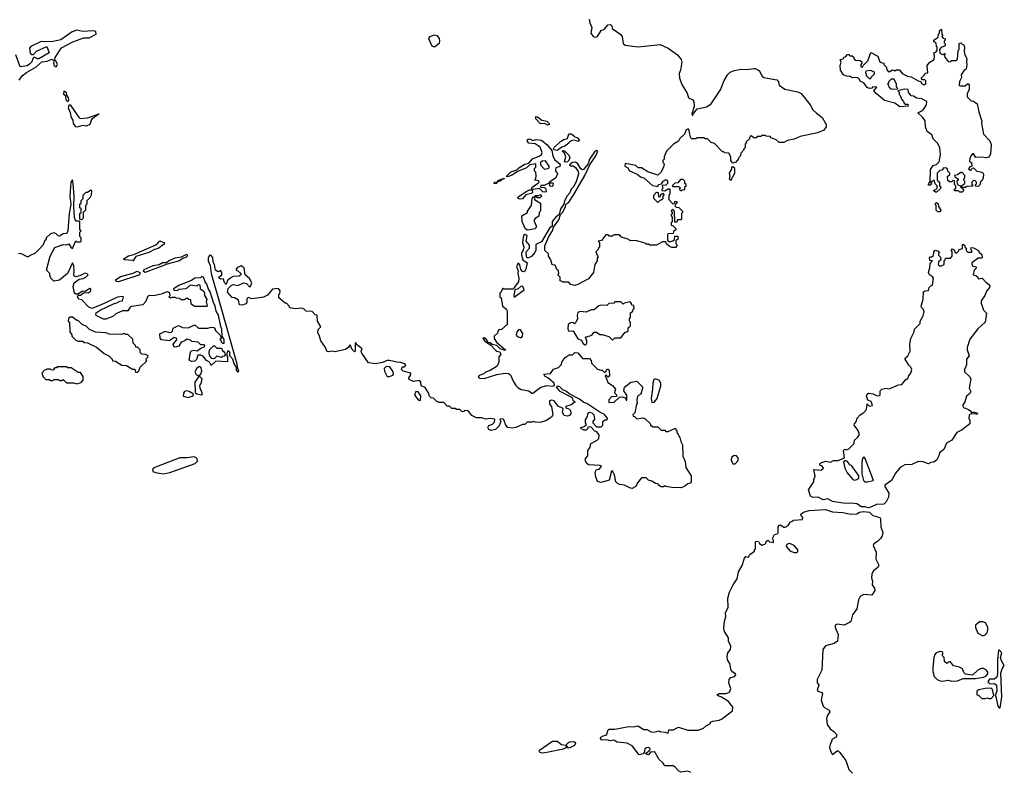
# Model space of a CAD drawing. Extents: x 2240384 to 2404287, y 351326 to 526670.
# Tile 42 of 256: x 2298680 to 2307190, y 359761 to 366262. Entities that reach past the tile are written whole.
import ezdxf

# ---------------------------------------------------------------- set-up
doc = ezdxf.new("R2010")
doc.units = 0

msp = doc.modelspace()

# ---------------------------------------------------------------- linework, layer by layer
at = {"layer": '0CON20XD'}
for points in [[(2303602.5, 366265), (2303607.5, 366235), (2303625.7, 366195), (2303616.7, 366145), (2303636.4, 366116.4), (2303655, 366110), (2303673, 366117), (2303705, 366167.5), (2303735, 366180), (2303763, 366217), (2303785, 366220), (2303797, 366207), (2303800, 366185), (2303875, 366132.5), (2303886.7, 366115), (2303896, 366055), (2303912.1, 366042.1), (2304025, 366028), (2304215, 366046.7), (2304286.1, 366016.1), (2304365, 365957.5), (2304396.1, 365916.1), (2304403.9, 365893.9), (2304392.2, 365825), (2304380.9, 365795), (2304383.8, 365755), (2304405.9, 365695), (2304447.8, 365625), (2304460.7, 365585), (2304497.2, 365567.2), (2304505.4, 365555), (2304508.6, 365515), (2304488.8, 365445), (2304495, 365433.8), (2304506.9, 365453.1), (2304535, 365490), (2304615, 365506.7), (2304657.5, 365535), (2304735.7, 365654.3), (2304770, 365735), (2304798.8, 365785), (2304821.2, 365808.8), (2304855, 365822), (2304915, 365832.5), (2304965, 365829.4), (2305025, 365840.6), (2305038, 365838), (2305075, 365820), (2305095.7, 365775.7), (2305111.6, 365761.6), (2305225, 365741.4), (2305238.8, 365725), (2305243.3, 365695), (2305291.7, 365661.7), (2305405, 365638), (2305435, 365623.3), (2305512.5, 365525), (2305535, 365482.5), (2305562.5, 365455), (2305616.4, 365416.4), (2305650, 365355), (2305650, 365335), (2305630, 365305), (2305576.4, 365283.6), (2305425, 365252.5), (2305375, 365227.5), (2305315, 365217.5), (2305285, 365200), (2305245, 365200), (2305218.3, 365221.7), (2305175, 365240), (2305165, 365250), (2305133, 365253), (2305125, 365260), (2305095, 365260), (2305085, 365250), (2305055, 365250), (2305045, 365240), (2305025, 365240), (2305001.7, 365258.3), (2304991.7, 365248.3), (2304988.3, 365231.7), (2304960, 365205), (2304960, 365195), (2304950, 365185), (2304950, 365155), (2304940, 365145), (2304940, 365135), (2304911.7, 365108.3), (2304910, 365085), (2304895, 365070), (2304892.5, 365057.5), (2304870, 365030), (2304845, 365020), (2304826.7, 365045), (2304826.2, 365076.2), (2304808.3, 365108.3), (2304775, 365110), (2304765, 365120), (2304755, 365120), (2304685, 365190), (2304655, 365200), (2304625, 365230), (2304605, 365230), (2304595, 365240), (2304535, 365240), (2304525, 365230), (2304485, 365230), (2304473.8, 365253.8), (2304466.2, 365306.2), (2304457.5, 365317.5), (2304441.7, 365308.3), (2304427.2, 365272.8), (2304386.7, 365233.3), (2304375, 365210), (2304330, 365185), (2304270, 365125), (2304250, 365075), (2304250, 365055), (2304240, 365045), (2304240, 365025), (2304250, 365015), (2304247.5, 364995), (2304225, 364943.3), (2304195, 364917.5), (2304110, 364945), (2304055, 364980), (2304025, 364980), (2304005, 365000), (2303913, 365017), (2303910, 364995), (2303935, 364980), (2303950, 364955), (2304016.7, 364926.7), (2304045, 364902.5), (2304075, 364892.5), (2304148.3, 364828.3), (2304195, 364820), (2304200, 364835), (2304228.3, 364841.7), (2304242.5, 364865), (2304268.3, 364878.3), (2304280, 364865), (2304280, 364845), (2304265, 364830), (2304231.7, 364828.3), (2304240, 364805), (2304231.7, 364798.3), (2304230, 364785), (2304255, 364780), (2304285, 364800), (2304298.3, 364798.3), (2304300, 364755), (2304290, 364745), (2304290, 364705), (2304325, 364670), (2304338.3, 364671.7), (2304341.7, 364688.3), (2304358.3, 364688.3), (2304360, 364675), (2304351.7, 364668.3)], [(2298675, 365737.5), (2298700, 365775), (2298738, 365805), (2298818.1, 365851.9), (2298872.6, 365897.4), (2298917.6, 365902.4), (2298955, 365918.9), (2298965.7, 365915.7), (2298977.5, 365907.5), (2298972.9, 365885), (2298976.6, 365866.6), (2298996.2, 365853.8), (2299005.5, 365875), (2298997.8, 365897.8), (2298982.5, 365912.5), (2298986.5, 365935), (2299040.7, 366019.3), (2299138.6, 366071.4), (2299235, 366104.2), (2299280, 366105), (2299340, 366135), (2299338.3, 366158.3), (2299316.1, 366166.1), (2299225, 366160), (2299175, 366171.9), (2299134.6, 366155.4), (2299035, 366086.7), (2298955, 366070), (2298865, 366074.2), (2298795, 366038.8)], [(2302265, 366022.5), (2302245, 366033.3), (2302216, 366095), (2302226.2, 366115), (2302265, 366130), (2302286, 366125), (2302305, 366097.5), (2302308.1, 366078.1), (2302304.2, 366055), (2302265, 366022.5)], [(2306825, 364770), (2306805, 364770), (2306795, 364780), (2306765, 364780), (2306760, 364785), (2306760, 364795), (2306770, 364805), (2306770, 364825), (2306760, 364835), (2306758.3, 364868.3), (2306745, 364870), (2306735, 364860), (2306715, 364860), (2306701.7, 364871.7), (2306700, 364905), (2306718.3, 364921.7), (2306720, 364935), (2306701.7, 364951.7), (2306698.3, 364968.3), (2306685, 364980), (2306661.7, 364978.3), (2306655, 364960), (2306631.7, 364958.3), (2306610, 364935), (2306610, 364875), (2306630, 364855), (2306630, 364825), (2306640, 364815), (2306638.3, 364801.7), (2306605, 364770), (2306595, 364770), (2306581.7, 364781.7), (2306581.7, 364788.3), (2306598.3, 364791.7), (2306610, 364805), (2306610, 364825), (2306591.7, 364841.7), (2306585, 364870), (2306575, 364870), (2306565, 364860), (2306550, 364860), (2306560, 364845), (2306548.3, 364831.7), (2306535, 364830), (2306535, 364840), (2306545, 364860), (2306550, 364860), (2306552.5, 364965), (2306575, 365000), (2306605, 365010), (2306628.3, 365031.7), (2306637.5, 365095), (2306633.3, 365155), (2306613.6, 365193.6), (2306575, 365230), (2306562.5, 365265), (2306523.3, 365295), (2306508.8, 365335), (2306506.7, 365386.7), (2306486.7, 365416.7), (2306442.5, 365455), (2306482.5, 365477.5), (2306496.4, 365493.6), (2306517.5, 365525), (2306520, 365555), (2306477, 365577), (2306435, 365583.3), (2306405, 365600), (2306385, 365602.5), (2306362.5, 365635), (2306358.3, 365658.3), (2306328.3, 365661.7), (2306270, 365645), (2306280, 365635), (2306280, 365615), (2306290, 365605), (2306300, 365575), (2306320, 365555), (2306325, 365540), (2306335, 365530), (2306355, 365530), (2306360, 365515), (2306287, 365507), (2306245, 365540), (2306155, 365562), (2306082, 365622), (2306062.5, 365647.5), (2306088.3, 365678.3), (2306055, 365680), (2306045, 365670), (2306025, 365667.5), (2306005, 365674), (2305976, 365716), (2305947, 365727), (2305933.6, 365753.6), (2305915, 365762.5), (2305875, 365757.5), (2305858.8, 365768.8), (2305825, 365772.5), (2305800, 365785), (2305773.3, 365825), (2305770, 365865), (2305780, 365895), (2305771.7, 365918.3), (2305798.3, 365921.7), (2305801.7, 365938.3), (2305818.3, 365941.7), (2305835, 365960), (2305845, 365960), (2305855, 365950), (2305875, 365950), (2305888.3, 365938.3), (2305890, 365925), (2305901.7, 365911.7), (2305945, 365910), (2305958.3, 365898.3), (2305960, 365885), (2305950, 365875), (2305950, 365855), (2305965, 365850), (2305971.7, 365868.3), (2306010, 365905), (2306035, 365977.5), (2306097.5, 365945), (2306111.7, 365901.7), (2306125, 365890), (2306150, 365885), (2306150, 365875), (2306167.5, 365855), (2306177.5, 365825), (2306195, 365810), (2306225, 365826.7), (2306245, 365820), (2306255, 365826.7), (2306285, 365826.7), (2306306.2, 365796.2), (2306352, 365772), (2306385, 365766.7), (2306445, 365732.5), (2306468.3, 365728.3), (2306475, 365710), (2306495, 365697.5), (2306505, 365700), (2306510.7, 365709.3), (2306512.5, 365732.5), (2306501.7, 365741.7), (2306482.5, 365742.5), (2306472.5, 365755), (2306500, 365785), (2306505, 365800), (2306528.3, 365801.7), (2306522.5, 365865), (2306547.5, 365895), (2306583.3, 365916.7), (2306587.5, 365945), (2306580, 365975), (2306598.3, 365981.7), (2306610, 365995), (2306610, 366025), (2306603, 366033), (2306600, 366055), (2306581.7, 366071.7), (2306580, 366085), (2306618.3, 366111.7), (2306620, 366135), (2306630, 366145), (2306630, 366165), (2306648.3, 366178.3), (2306650, 366135), (2306660, 366125), (2306650, 366115), (2306661.7, 366101.7), (2306680, 366095), (2306680, 366085), (2306670, 366075), (2306670, 366065), (2306680, 366055), (2306680, 366035), (2306645, 366020), (2306630, 366005), (2306631.7, 365971.7), (2306655, 365960), (2306678.3, 365968.3), (2306670, 365945), (2306705, 365900), (2306721.7, 365898.3), (2306735, 365910), (2306775, 365910), (2306785, 365920), (2306790, 365995), (2306800, 366005), (2306800, 366055), (2306815, 366060), (2306825, 366050), (2306838.3, 366048.3), (2306846.7, 366025), (2306842.5, 365985), (2306848.3, 365958.3), (2306867.5, 365925), (2306862.5, 365895), (2306867.5, 365875), (2306860, 365835), (2306843.6, 365826.4), (2306817.5, 365785), (2306819.3, 365760.7), (2306803, 365727), (2306800, 365695), (2306808.3, 365688.3), (2306851.7, 365688.3), (2306875, 365710), (2306885, 365700), (2306887, 365657), (2306868.3, 365621.7), (2306870, 365595), (2306905, 365560), (2306925, 365557.5), (2306956.7, 365535), (2306970, 365465), (2306995.8, 365385), (2306992.5, 365365), (2307011.2, 365271.2), (2307065, 365212.5), (2307077, 365183), (2307071.7, 365098.3), (2307055, 365073.3), (2307035, 365067.5), (2306993.6, 365073.6), (2306945, 365070), (2306925, 365100), (2306915, 365100), (2306903, 365087), (2306891.7, 365061.7), (2306890, 365035), (2306907, 365027), (2306910, 364995), (2306891.7, 364988.3), (2306881.7, 364971.7), (2306895, 364960), (2306905, 364960), (2306911.7, 364978.3), (2306925, 364980), (2306951.7, 364951.7), (2306985, 364946.7), (2307005, 364936.7), (2307010, 364925), (2307007.5, 364895), (2306998.3, 364871.7), (2306980, 364855), (2306980, 364835), (2306965, 364820), (2306941.7, 364821.7), (2306940, 364835), (2306948.3, 364841.7), (2306950, 364855), (2306938.3, 364868.3), (2306925, 364870), (2306910, 364855), (2306910, 364835), (2306918.3, 364821.7), (2306865, 364820), (2306855, 364810), (2306820, 364810), (2306840, 364785), (2306825, 364770)], [(2298795, 366038.8), (2298775, 366030), (2298766.2, 366015), (2298771.7, 365971.7), (2298785, 365959.2), (2298799.4, 365960.6), (2298825, 365988), (2298915, 366030), (2298933.8, 365975), (2298845, 365924), (2298835, 365922), (2298805, 365936.7), (2298794.1, 365925.9), (2298785, 365896.7), (2298765, 365876.2), (2298743.6, 365863.6), (2298685, 365852.5), (2298646.4, 365956.4)], [(2306035, 365750), (2306040, 365765), (2306067, 365793), (2306067, 365807), (2306035, 365822.5), (2305993, 365817), (2305990, 365805), (2306000, 365775), (2306021.7, 365751.7), (2306035, 365750)], [(2306265, 365660), (2306270, 365665), (2306258.3, 365678.3), (2306257.5, 365705), (2306236.7, 365746.7), (2306213, 365747), (2306190, 365725), (2306190, 365715), (2306180, 365705), (2306188.3, 365698.3), (2306191.7, 365681.7), (2306213, 365663), (2306265, 365660)], [(2299095, 365552), (2299082.5, 365565), (2299079.5, 365599.5), (2299062.2, 365615), (2299065, 365647.5), (2299082.5, 365635), (2299085.9, 365605.9), (2299098.3, 365588.3), (2299100.6, 365565), (2299095, 365552)], [(2299175, 365332.5), (2299165, 365336.2), (2299145, 365364), (2299141.5, 365391.5), (2299126.5, 365415), (2299119.6, 365455), (2299102.9, 365495), (2299106.2, 365523.8), (2299115, 365526.2), (2299193.6, 365413.6), (2299205, 365407.5), (2299265, 365413.8), (2299367, 365447), (2299302, 365398), (2299285, 365354.2), (2299255, 365342), (2299225, 365346.7), (2299175, 365332.5)], [(2303245, 365350), (2303215, 365364), (2303185, 365360), (2303175, 365366), (2303141.2, 365405), (2303140, 365425), (2303155, 365422.5), (2303192.9, 365392.9), (2303235, 365383.8), (2303256.2, 365365), (2303255, 365351.2), (2303245, 365350)], [(2303325, 365130), (2303297.5, 365135), (2303293.3, 365145), (2303299.2, 365155), (2303353, 365207), (2303384.4, 365225.6), (2303415, 365233.8), (2303427, 365273), (2303445, 365273.3), (2303463.3, 365263.3), (2303471.7, 365251.7), (2303500, 365240), (2303515, 365220), (2303516.1, 365213.9), (2303505, 365206.7), (2303475, 365218.8), (2303455, 365216.2), (2303432.5, 365205), (2303426.4, 365193.6), (2303391.2, 365168.8), (2303365, 365160), (2303325, 365130)], [(2303005, 364708.8), (2302987.5, 364715), (2302986.7, 364725), (2302996.7, 364735), (2303062.3, 364777.7), (2303085, 364788.8), (2303110, 364790), (2303107.5, 364805), (2303114, 364816), (2303170, 364855), (2303167, 364867), (2303130, 364875), (2303140, 364885), (2303142.5, 364915), (2303141.7, 364941.7), (2303130, 364955), (2303130, 364975), (2303140, 364985), (2303140, 365015), (2303090, 365005), (2303059.7, 364980.3), (2302981.7, 364948.3), (2302935, 364915.6), (2302895, 364901.4), (2302883.8, 364905), (2302925.8, 364945), (2302977.1, 364962.9), (2302995, 364980.6), (2303045, 365010.6), (2303079.7, 365020.3), (2303112.7, 365057.3), (2303176.5, 365083.5), (2303189.4, 365095), (2303194.3, 365114.3), (2303179.7, 365159.7), (2303135, 365186.7), (2303080, 365195), (2303068.3, 365208.3), (2303070, 365225), (2303085, 365230), (2303115, 365217.5), (2303145, 365226), (2303188.7, 365218.7), (2303239.8, 365179.8), (2303280.7, 365130.7), (2303286.7, 365085), (2303301.7, 365051.7), (2303351.7, 365011.7), (2303349.3, 364990.7), (2303315, 364980), (2303310, 364965), (2303310, 364950), (2303323, 364943), (2303328.8, 364928.8), (2303315, 364893.3), (2303260, 364855), (2303260, 364850), (2303285, 364850), (2303290, 364845), (2303285, 364820), (2303261.7, 364821.7), (2303260, 364850), (2303211.7, 364828.3), (2303183.3, 364826.7), (2303181.7, 364811.7), (2303215, 364810), (2303228.3, 364798.3), (2303230, 364775), (2303225, 364770), (2303201.7, 364771.7), (2303171.7, 364801.7), (2303117.5, 364792.5), (2303110, 364790), (2303111.7, 364768.3), (2303103, 364757), (2303053.3, 364746.7), (2303025, 364713.3), (2303005, 364708.8)], [(2304351.7, 364668.3), (2304341.7, 364651.7), (2304355, 364640), (2304378.3, 364638.3), (2304410, 364605), (2304410, 364595), (2304400, 364585), (2304400, 364535), (2304395, 364530), (2304365, 364530), (2304358.3, 364511.7), (2304341.7, 364511.7), (2304340, 364605), (2304325, 364620), (2304311.7, 364608.3), (2304320, 364595), (2304320, 364585), (2304310, 364575), (2304310, 364565), (2304320, 364555), (2304320, 364515), (2304310, 364505), (2304310, 364485), (2304328.3, 364478.3), (2304348.3, 364458.3), (2304350, 364445), (2304331.7, 364428.3), (2304328.3, 364411.7), (2304285, 364410), (2304280, 364405), (2304280, 364355), (2304295, 364340), (2304325, 364350), (2304338.3, 364361.7), (2304341.7, 364388.3), (2304368.3, 364388.3), (2304368.3, 364361.7), (2304350, 364355), (2304350, 364325), (2304358.3, 364318.3), (2304360, 364305), (2304348.3, 364291.7), (2304315, 364292.5), (2304293, 364303), (2304271.7, 364321.7), (2304265, 364340), (2304235, 364340), (2304185, 364310), (2304125, 364310), (2304115, 364320), (2304095, 364320), (2304085, 364330), (2304001.7, 364351.7), (2303955, 364350), (2303945, 364360), (2303881.7, 364381.7), (2303865, 364400), (2303815, 364400), (2303805, 364390), (2303775, 364390), (2303765, 364400), (2303745, 364400), (2303708.3, 364351.7), (2303680, 364345), (2303690, 364335), (2303690, 364295), (2303681.7, 364288.3), (2303680, 364275), (2303660, 364255), (2303680, 364205), (2303671.7, 364198.3), (2303670, 364175), (2303650, 364145), (2303640, 364075), (2303595, 364020), (2303505, 363970), (2303475, 363962.5), (2303441.7, 363971.7), (2303425, 363990), (2303375, 363990), (2303368.3, 363998.3), (2303351.7, 364001.7), (2303350, 364035), (2303330, 364055), (2303340, 364065), (2303338.3, 364088.3), (2303321.7, 364101.7), (2303308.3, 364138.3), (2303281.7, 364141.7), (2303270, 364185), (2303250, 364215), (2303250, 364235), (2303220, 364265), (2303220, 364305), (2303252.5, 364385), (2303285.7, 364434.3), (2303293.8, 364466.2), (2303338.9, 364531.1), (2303353.3, 364576.7), (2303372, 364595), (2303397.9, 364642.1), (2303401.2, 364665), (2303426.3, 364683.7), (2303469.5, 364750.5), (2303565.4, 364914.6), (2303607.5, 365005), (2303660, 365085), (2303676.2, 365125), (2303665, 365130), (2303645, 365112), (2303603.9, 365056.1), (2303592.9, 365015), (2303553.6, 364966.4), (2303545, 364963.3), (2303531.1, 364971.1), (2303504.4, 365015), (2303485, 365030.6), (2303457.5, 365025), (2303432.5, 365005), (2303438.3, 364998.3), (2303465, 364998), (2303485, 364984.3), (2303507.7, 364947.7), (2303508.5, 364925), (2303488.9, 364861.1), (2303469.8, 364820.2), (2303445.6, 364795), (2303434.3, 364765), (2303411.8, 364738.2), (2303389.4, 364695), (2303382.7, 364667.3), (2303353.1, 364626.9), (2303342.3, 364577.7), (2303314, 364555), (2303283.3, 364516.7), (2303282, 364475), (2303260.2, 364459.8), (2303190.3, 364339.7), (2303142.4, 364317.6), (2303139.6, 364265), (2303128.9, 364245), (2303105, 364216.2), (2303075, 364200), (2303062.5, 364205), (2303056.2, 364235), (2303057.5, 364255), (2303086.4, 364286.4), (2303085, 364310), (2303057, 364347), (2303067.5, 364395), (2303045, 364403.3), (2303033.3, 364395), (2303026.7, 364335), (2303037.5, 364295), (2303031.7, 364268.3), (2303017.5, 364245), (2303017.5, 364225), (2303027.5, 364185), (2303065, 364160), (2303055.6, 364105), (2303045, 364086), (2303035, 364080.8), (2303024.5, 364084.5), (2303011.2, 364101.2), (2303002, 364142), (2302995, 364152.5), (2302985, 364152.5), (2302974.2, 364125), (2302988, 364088), (2302984.2, 364065), (2302993.5, 364025), (2302991.1, 363995), (2302952.5, 363945), (2302948.3, 363931.7), (2302865, 363930), (2302855, 363940), (2302838.3, 363901.7), (2302830, 363895), (2302830, 363865), (2302840, 363855), (2302853, 363783), (2302888.8, 363758.8), (2302893.8, 363735), (2302892.5, 363625), (2302845, 363582.5), (2302821.7, 363578.3), (2302811.7, 363568.3), (2302808.3, 363551.7), (2302780, 363525), (2302780, 363505), (2302802.3, 363472.3), (2302880, 363405), (2302875, 363400), (2302833.3, 363415), (2302802.9, 363442.9), (2302762.5, 363452.5), (2302745, 363466.7), (2302730, 363470), (2302715.7, 363495.7), (2302695, 363510), (2302682.5, 363507.5), (2302700.5, 363480.4), (2302750, 363450), (2302795, 363401.2), (2302805, 363393.3), (2302829.3, 363389.3), (2302837.5, 363365), (2302820, 363345), (2302821.7, 363298.3), (2302806.4, 363263.6), (2302745, 363226.7), (2302705, 363212.5), (2302690.7, 363199.3), (2302650, 363185), (2302641.7, 363171.7), (2302655, 363160), (2302695, 363157.5), (2302805, 363192), (2302875, 363203.8), (2302905, 363202.5), (2302920.7, 363190.7), (2302943.9, 363133.9), (2302967, 363097), (2302985, 363080), (2303013, 363063), (2303081.7, 363051.7), (2303105, 363030), (2303115, 363030), (2303185, 363082.5), (2303235, 363097.5), (2303285, 363092), (2303303.3, 363096.7), (2303298.5, 363118.5), (2303244.2, 363164.2), (2303222.5, 363175), (2303210, 363195), (2303268.3, 363201.7), (2303295, 363240), (2303337, 363253), (2303360, 363275), (2303370, 363305), (2303395, 363340), (2303428.3, 363361.7), (2303457, 363363), (2303478.3, 363381.7), (2303505, 363380), (2303545, 363330), (2303605, 363330), (2303620, 363315), (2303621.7, 363291.7), (2303675, 363240), (2303705, 363230), (2303715, 363230), (2303735, 363210), (2303748.3, 363221.7), (2303755, 363240), (2303765, 363240), (2303775, 363230), (2303777, 363183), (2303765, 363170), (2303745, 363190), (2303740, 363175), (2303750, 363165), (2303763.6, 363123.6), (2303805, 363097.5), (2303830, 363065), (2303820, 363035), (2303837, 363017), (2303838.3, 363001.7), (2303795, 363000), (2303773.3, 362975), (2303771.7, 362951.7), (2303817, 362953), (2303865, 362997.5), (2303885, 363000), (2303915, 362990), (2303921.7, 362971.7), (2303928.3, 362971.7), (2303927.5, 363015), (2303900.7, 363050.7), (2303906.4, 363083.6), (2303962.3, 363127.7), (2304015, 363134.4), (2304063.3, 363085), (2304063.3, 363075), (2304048.3, 363021.7), (2304030, 363015), (2304018.3, 363001.7), (2304013.3, 362975), (2304017.5, 362945), (2304010, 362935), (2303998, 362862), (2303980, 362845), (2303981.7, 362831.7), (2303995, 362830), (2304015, 362810), (2304065, 362816.7), (2304083.3, 362813.3), (2304128.3, 362768.3), (2304135, 362750), (2304145, 362750), (2304155, 362740), (2304195, 362740), (2304225, 362710), (2304255, 362710), (2304265, 362700), (2304285, 362700), (2304348.3, 362728.3), (2304350, 362715), (2304358.3, 362708.3), (2304360, 362695), (2304387, 362647), (2304393, 362613), (2304407.5, 362585), (2304412.5, 362485), (2304431.7, 362441.7), (2304438.3, 362388.3), (2304482.5, 362315), (2304482.5, 362265), (2304476.1, 362253.9), (2304455, 362247.5), (2304425, 362223.3), (2304395, 362213.3), (2304315, 362216.7), (2304263.6, 362223.6), (2304255, 362230), (2304245, 362222.5), (2304225, 362222.5), (2304200, 362235), (2304198.3, 362248.3), (2304175, 362250), (2304145, 362270), (2304115, 362280), (2304095, 362300), (2304055, 362300), (2304020, 362255), (2304006.4, 362223.6), (2303975, 362207.5), (2303958.3, 362208.3), (2303906.4, 362236.4), (2303865, 362241.2), (2303845, 362252.5), (2303833.3, 362265), (2303820, 362325), (2303805, 362360), (2303793.6, 362356.4), (2303775, 362280), (2303705, 362260), (2303675, 362267.5), (2303660, 362305), (2303653, 362347), (2303665, 362370), (2303687, 362373), (2303708.3, 362398.3), (2303695, 362406.7), (2303595, 362412.5), (2303580, 362425), (2303570, 362445), (2303570, 362465), (2303591.7, 362488.3), (2303590, 362535), (2303610, 362565), (2303617.5, 362595), (2303670, 362625), (2303685, 362640), (2303687, 362667), (2303668.3, 362698.3), (2303651.7, 362701.7), (2303615, 362740), (2303591.7, 362738.3), (2303590, 362725), (2303575, 362710), (2303555, 362710), (2303548.3, 362718.3), (2303531.7, 362721.7), (2303530, 362735), (2303558.3, 362741.7), (2303578.3, 362761.7), (2303570, 362775), (2303570, 362805), (2303581.7, 362818.3), (2303596.7, 362863.3), (2303605, 362867.5), (2303625, 362861.2), (2303643.3, 362845), (2303647, 362807), (2303632.5, 362785), (2303632.5, 362775), (2303665, 362740), (2303705, 362740), (2303720, 362755), (2303720, 362785), (2303738.3, 362801.7), (2303758.3, 362801.7), (2303760, 362815), (2303730.7, 362850.7), (2303701.7, 362861.7), (2303582.1, 362942.1), (2303555, 362950), (2303518.2, 362978.2), (2303430, 363025), (2303406.7, 363046.7), (2303375, 363060), (2303347, 363087), (2303327, 363093), (2303317.5, 363085), (2303342.1, 363052.1), (2303454, 362994), (2303462, 362972), (2303480, 362955), (2303445, 362930), (2303400, 362915), (2303400, 362905), (2303427, 362897), (2303441.7, 362881.7), (2303443.3, 362855), (2303431.7, 362838.3), (2303415, 362833.3), (2303387, 362837), (2303372.5, 362865), (2303378.3, 362898.3), (2303335, 362917.5), (2303300, 362965), (2303275, 362970), (2303260, 362965), (2303260, 362935), (2303277, 362917), (2303287, 362843), (2303276.4, 362823.6), (2303228.3, 362791.7), (2303175, 362777.5), (2303135, 362780), (2303125, 362787.5), (2303105, 362780), (2303065, 362780), (2303045, 362760), (2303025, 362760), (2302967, 362733), (2302935, 362730), (2302900, 362735), (2302882.5, 362755), (2302865, 362800), (2302857, 362807), (2302835, 362810), (2302830, 362805), (2302837.5, 362785), (2302825, 362750), (2302792.5, 362717.5), (2302755, 362708.8), (2302736.1, 362716.1), (2302726.7, 362735), (2302735, 362752.5), (2302767, 362763), (2302785, 362780), (2302787, 362807), (2302745, 362813.3), (2302705, 362807.5), (2302675, 362816.7), (2302627, 362817), (2302588.3, 362838.3), (2302555, 362877.5), (2302525, 362880), (2302518.3, 362871.7), (2302505, 362870), (2302485, 362890), (2302455, 362890), (2302445, 362900), (2302415, 362900), (2302395, 362920), (2302375, 362920), (2302345, 362950), (2302305, 362950), (2302285, 362960), (2302257, 362987), (2302235, 362990), (2302222.5, 363005), (2302213.6, 363033.6)], [(2303395, 365030), (2303390, 365035), (2303400, 365075), (2303388.3, 365108.3), (2303370, 365125), (2303375, 365130), (2303388.3, 365128.3), (2303425, 365090), (2303435, 365070), (2303427.5, 365045), (2303415, 365033.3), (2303395, 365030)], [(2303215, 364967.5), (2303245, 364973.3), (2303255, 364980), (2303256.7, 364995), (2303225, 365040), (2303195, 365037.5), (2303180, 365025), (2303180, 365005), (2303215, 364967.5)], [(2304825, 364870), (2304860, 364935), (2304860, 364975), (2304845, 364990), (2304833, 364987), (2304831.7, 364968.3), (2304813.3, 364935), (2304817.5, 364905), (2304812.5, 364885), (2304825, 364870)], [(2306820, 364810), (2306821.7, 364828.3), (2306850, 364845), (2306850, 364865), (2306840, 364875), (2306840, 364885), (2306850, 364895), (2306850, 364915), (2306825, 364940), (2306815, 364940), (2306785, 364920), (2306760, 364915), (2306761.7, 364901.7), (2306790, 364885), (2306790, 364875), (2306780, 364865), (2306781.7, 364841.7), (2306795, 364830), (2306808.3, 364828.3), (2306815, 364810), (2306820, 364810)], [(2302213.6, 363033.6), (2302185, 363080), (2302150, 363095), (2302147, 363127), (2302135, 363140), (2302085, 363132.5), (2302045, 363150), (2302042.5, 363165), (2302057.5, 363185), (2302060, 363205), (2301993, 363223), (2301980, 363235), (2301981.7, 363248.3), (2301991.7, 363258.3), (2302005, 363260), (2302018.3, 363271.7), (2302010, 363285), (2301975, 363297.5), (2301938.3, 363298.3), (2301875, 363312.5), (2301855, 363312.5), (2301815, 363296.7), (2301755, 363283.8), (2301695, 363292.5), (2301638.3, 363378.3), (2301632.5, 363395), (2301640, 363415), (2301591.7, 363451.7), (2301585, 363470), (2301580, 363465), (2301580, 363395), (2301575, 363390), (2301555, 363410), (2301535, 363450), (2301516.4, 363423.6), (2301495, 363410), (2301405, 363388.8), (2301384.1, 363395.9), (2301345, 363388.8), (2301335, 363393.3), (2301322, 363425), (2301282.7, 363482.7), (2301272.5, 363525), (2301255.7, 363555), (2301258.8, 363581.2), (2301282.5, 363605), (2301253, 363653), (2301250, 363705), (2301235, 363710), (2301207, 363737), (2301155, 363740), (2301138.3, 363758.3), (2301115, 363767.5), (2301065, 363761.2), (2301015, 363770), (2301010, 363785), (2300985, 363810), (2300975, 363810), (2300920, 363855), (2300920, 363885), (2300927, 363893), (2300930, 363915), (2300917, 363937), (2300865, 363930), (2300821.2, 363878.8), (2300787.3, 363862.7), (2300752.7, 363857.3), (2300685, 363846.2), (2300655, 363860), (2300643, 363847), (2300642.5, 363815), (2300635, 363803.3), (2300605, 363791.2), (2300580, 363795), (2300570, 363835), (2300537, 363857), (2300515, 363860), (2300477.5, 363905), (2300482.5, 363937.5), (2300507, 363963), (2300525, 363972.5), (2300565, 363962.5), (2300615, 363986.2), (2300640.7, 363980.7), (2300665, 363950), (2300675.8, 363954.2), (2300685.7, 363985.7), (2300665, 364022.5), (2300630, 364055), (2300618.8, 364115), (2300595, 364132.5), (2300561.7, 364118.3), (2300550, 364105), (2300550, 364095), (2300565, 364090), (2300590, 364065), (2300590, 364055), (2300577, 364043), (2300525, 364040), (2300505, 364030), (2300477.5, 364005), (2300465, 363970), (2300453, 363983), (2300438.8, 364018.8), (2300415, 364017.5), (2300403.3, 364025), (2300400, 364035), (2300426.2, 364053.8), (2300427.5, 364075), (2300415, 364092.5), (2300395, 364080), (2300373.8, 364095), (2300364.1, 364144.1), (2300351.2, 364165), (2300348.8, 364205), (2300335, 364221.2), (2300320, 364225), (2300310.3, 364199.7), (2300310, 364175), (2300326.1, 364136.1), (2300336.2, 364065), (2300424, 363756), (2300558, 363285), (2300560, 363255), (2300572.5, 363225), (2300567, 363213), (2300555, 363230), (2300553.3, 363255), (2300533.8, 363285), (2300521.2, 363325), (2300496.7, 363355), (2300496.7, 363385), (2300485, 363397.5), (2300477, 363393), (2300470, 363375), (2300470, 363355), (2300477.5, 363345), (2300476.4, 363303.6), (2300375, 363307.5), (2300335, 363270), (2300319.3, 363299.3), (2300293.6, 363313.6), (2300265, 363352.5), (2300245, 363361.2), (2300220.8, 363359.2), (2300208.5, 363321.5), (2300195, 363308.6), (2300165, 363305.7), (2300145.9, 363315.9), (2300155.7, 363384.3), (2300162.9, 363397.1), (2300185, 363404), (2300215, 363397.5), (2300245, 363420), (2300278.3, 363431.7), (2300280, 363445), (2300275, 363450), (2300245, 363450), (2300222.5, 363472.5), (2300168.3, 363478.3), (2300155, 363490), (2300125, 363497.5), (2300107, 363483), (2300075, 363472.5), (2300055, 363436.7), (2300025, 363430), (2300013.3, 363435), (2300006.7, 363455), (2300037, 363493), (2300035, 363507.5), (2300015, 363512.5), (2299975, 363483.3), (2299905, 363493.8), (2299895, 363507.5), (2299890, 363545), (2299937, 363567), (2299975, 363555.8), (2299991.7, 363558.3), (2300001.7, 363568.3), (2300006.7, 363593.3), (2300053, 363617), (2300088.3, 363598.3), (2300135, 363597.5), (2300195, 363622.5), (2300225, 363592.5), (2300305, 363592.5), (2300335, 363602.5), (2300358.3, 363598.3), (2300370, 363585), (2300370, 363575), (2300410, 363535), (2300418.3, 363518.3), (2300420, 363505), (2300410, 363495), (2300418.3, 363488.3), (2300420, 363475), (2300433, 363463), (2300446.4, 363463.6), (2300446.2, 363495), (2300430, 363525), (2300428, 363585), (2300417.7, 363607.7), (2300397.5, 363705), (2300379.2, 363739.2), (2300369.2, 363785), (2300354.2, 363814.2), (2300325, 363907.5), (2300310.5, 363930.4), (2300296.7, 363975), (2300283, 363993), (2300270, 364035), (2300255, 364040), (2300241.7, 364028.3), (2300194.1, 364025.9), (2300163.6, 364006.4), (2300060, 363965), (2300010, 363935), (2300013, 363923), (2300045, 363920), (2300055, 363930), (2300115, 363937.5), (2300133.6, 363946.4), (2300155, 363967.5), (2300215, 363960), (2300225, 363970), (2300238.3, 363968.3), (2300240, 363935), (2300267.5, 363915), (2300277, 363897), (2300277.5, 363875), (2300297.5, 363845), (2300292.5, 363825), (2300300, 363785), (2300295, 363780), (2300195, 363780), (2300161.7, 363801.7), (2300158.3, 363838.3), (2300141.7, 363841.7), (2300135, 363850), (2300115, 363850), (2300105, 363840), (2300075, 363840), (2300065, 363850), (2300035, 363852.5), (2300025, 363860), (2299995, 363860), (2299982.5, 363852.5), (2299970, 363865), (2299980, 363875), (2299978.3, 363898.3), (2299955, 363907.5), (2299903.3, 363886.7), (2299835.6, 363874.4), (2299795, 363876.7), (2299784.1, 363865.9), (2299770, 363825), (2299745.7, 363794.3), (2299645, 363782.2), (2299634.2, 363775), (2299615, 363742.5), (2299567.8, 363742.2), (2299511.9, 363718.1), (2299485, 363693.3), (2299425, 363672.5), (2299405, 363672.5), (2299342.3, 363702.3), (2299338, 363715), (2299342, 363725), (2299375, 363748.9), (2299490, 363805), (2299518.8, 363811.2), (2299545, 363828), (2299568.8, 363831.2), (2299577.5, 363865), (2299565, 363868.8), (2299525, 363861.1), (2299385.4, 363794.6), (2299304.3, 363764.3), (2299277.5, 363775), (2299218.3, 363838.3), (2299190, 363845), (2299180, 363865), (2299185, 363880), (2299205, 363880), (2299238.3, 363901.7), (2299275, 363899.2), (2299295.6, 363915), (2299295, 363933.3), (2299285, 363937.1), (2299245, 363910), (2299225, 363912.5), (2299182.5, 363887.5), (2299165, 363888.8), (2299155, 363896.2), (2299143.5, 363955), (2299151.2, 363985), (2299195, 364018), (2299227.2, 364022.8), (2299252, 364035), (2299271.2, 364055), (2299264.2, 364064.2), (2299245, 364068.6), (2299205, 364048.8), (2299165, 364037.5), (2299155, 364040), (2299147.5, 364055), (2299152, 364085), (2299148.8, 364135), (2299135, 364160), (2299093, 364067), (2299025, 364010), (2298975, 364000), (2298951.7, 364021.7), (2298950, 364035), (2298940, 364045), (2298940, 364065), (2298912.5, 364095), (2298943.3, 364215), (2298985, 364292.5), (2299055, 364317.5), (2299085, 364313.3), (2299105, 364322.5), (2299125, 364287.5), (2299135, 364283.8), (2299165, 364350), (2299175, 364340), (2299205, 364340), (2299210, 364345), (2299210, 364375), (2299200, 364385), (2299200, 364425), (2299210, 364435), (2299200, 364445), (2299200, 364515), (2299195, 364520), (2299165, 364520), (2299155, 364550), (2299146.7, 364645), (2299150.8, 364735), (2299141.9, 364845), (2299135, 364877.5), (2299121.5, 364855), (2299114.3, 364735), (2299121.2, 364665), (2299107.5, 364585), (2299096.7, 364435), (2299088.3, 364411.7), (2299055, 364410), (2299025, 364390), (2299011.7, 364391.7), (2298995, 364410), (2298977, 364417), (2298945, 364410), (2298910, 364375), (2298910, 364365), (2298893, 364347), (2298882.5, 364315), (2298846.4, 364273.6), (2298815, 364242.5), (2298765, 364220), (2298755, 364210), (2298745, 364210), (2298697, 364237), (2298668.3, 364238.3)], [(2302795, 364842.9), (2302776.7, 364845), (2302786.7, 364855), (2302810, 364860), (2302821.2, 364875), (2302865, 364890), (2302866.2, 364885), (2302850, 364880), (2302833.3, 364865), (2302810, 364860), (2302795, 364842.9)], [(2304395, 364780), (2304405, 364790), (2304428.3, 364791.7), (2304430, 364815), (2304440, 364825), (2304440, 364835), (2304430, 364845), (2304430, 364865), (2304415, 364880), (2304391.7, 364878.3), (2304368.3, 364851.7), (2304341.7, 364848.3), (2304320, 364825), (2304325, 364820), (2304378.3, 364818.3), (2304390, 364805), (2304380, 364795), (2304395, 364780)], [(2299215, 364530), (2299200, 364535), (2299200, 364585), (2299210, 364595), (2299210, 364625), (2299200, 364635), (2299200, 364665), (2299210, 364675), (2299211.7, 364698.3), (2299230, 364715), (2299230, 364745), (2299255, 364770), (2299265, 364770), (2299295, 364790), (2299300, 364785), (2299297, 364743), (2299285, 364720), (2299260, 364695), (2299260, 364665), (2299250, 364655), (2299250, 364615), (2299230, 364595), (2299230, 364545), (2299215, 364530)], [(2303065, 364442.5), (2303047.5, 364455), (2303023.3, 364515), (2303020, 364565), (2303070, 364595), (2303070, 364605), (2303103.3, 364655), (2303110, 364715), (2303121.7, 364728.3), (2303130, 364730), (2303135, 364740), (2303165, 364740), (2303185, 364750), (2303190, 364735), (2303175, 364720), (2303155, 364720), (2303145, 364730), (2303130, 364730), (2303130, 364705), (2303180, 364675), (2303180, 364605), (2303170, 364595), (2303167, 364563), (2303135, 364542.5), (2303122.5, 364525), (2303146.4, 364473.6), (2303135, 364453.3), (2303085, 364443.3), (2303065, 364442.5)], [(2304195, 364680), (2304160, 364715), (2304160, 364745), (2304185, 364770), (2304198.3, 364768.3), (2304200, 364735), (2304205, 364730), (2304218.3, 364731.7), (2304221.7, 364748.3), (2304235, 364760), (2304250, 364745), (2304240, 364735), (2304238.3, 364711.7), (2304225, 364700), (2304211.7, 364698.3), (2304195, 364680)], [(2306635, 364600), (2306615, 364600), (2306600, 364615), (2306600, 364655), (2306590, 364665), (2306605, 364680), (2306618.3, 364668.3), (2306620, 364645), (2306640, 364615), (2306635, 364600)], [(2299665, 364172.5), (2299660, 364180), (2299580, 364185), (2299583.3, 364195), (2299619.6, 364220.4), (2299667.9, 364232.1), (2299855.3, 364314.7), (2299872.5, 364325), (2299891.2, 364348.8), (2299931.2, 364331.2), (2299929.7, 364320.3), (2299878, 364282), (2299845, 364272.7), (2299795, 364247.3), (2299685, 364214.2), (2299660, 364180), (2299665, 364180), (2299665, 364172.5)], [(2306015, 362040.6), (2305985, 362048), (2305955, 362047.2), (2305915, 362074.5), (2305865, 362080.6), (2305815, 362078.2), (2305705, 362094.2), (2305665, 362118), (2305625, 362107.5), (2305581.7, 362131.7), (2305535, 362127.5), (2305515, 362140), (2305497.5, 362195), (2305542.5, 362265), (2305543.3, 362285), (2305556.1, 362313.9), (2305545, 362370), (2305606.1, 362363.9), (2305627, 362383), (2305615, 362400), (2305595, 362410), (2305597.5, 362425), (2305645, 362442.5), (2305686.4, 362433.6), (2305715, 362450), (2305755, 362448.8), (2305808.3, 362471.7), (2305800, 362535), (2305813, 362547), (2305825, 362542.5), (2305845, 362550), (2305893.6, 362596.4), (2305893.8, 362625), (2305922, 362648), (2305937.5, 362675), (2305928.3, 362708.3), (2305893.3, 362755), (2305893.8, 362765), (2305911.7, 362788.3), (2305917.5, 362815), (2305943.3, 362845), (2305976.4, 362863.6), (2306000, 362890), (2306005, 362940), (2306025, 362920), (2306050, 362925), (2306039.3, 362959.3), (2306010, 362970), (2306000, 363005), (2306005, 363022.5), (2306015, 363030), (2306056.4, 363026.4), (2306085, 363010), (2306105, 363007.5), (2306117.5, 363015), (2306117.5, 363052.5), (2306132.5, 363065), (2306165, 363073.3), (2306195, 363070), (2306275, 363103.3), (2306305, 363107.5), (2306335, 363147.5), (2306358.3, 363161.7), (2306362.5, 363177.5), (2306383.3, 363205), (2306390, 363235), (2306382.5, 363255), (2306363.9, 363273.9), (2306333.3, 363325), (2306332.5, 363335), (2306356.4, 363353.6), (2306376.4, 363393.6), (2306373.3, 363455), (2306383.3, 363505), (2306407.5, 363555), (2306413.3, 363585), (2306462.5, 363635), (2306463.3, 363655), (2306489.3, 363700.7), (2306497.5, 363735), (2306492.5, 363755), (2306475, 363772.5), (2306471.2, 363785), (2306490, 363845), (2306492.3, 363907.7), (2306505, 363916.7), (2306535, 363920), (2306540, 363945), (2306555, 363960), (2306570, 363965), (2306577, 364027), (2306569.3, 364039.3), (2306542.5, 364055), (2306534, 364075), (2306547.5, 364115), (2306548.3, 364151.7), (2306570, 364175), (2306545, 364180), (2306542.5, 364205), (2306545, 364210), (2306565, 364210), (2306577.5, 364222.5), (2306580, 364255), (2306591.7, 364268.3), (2306618.3, 364258.3), (2306630, 364245), (2306621.7, 364238.3), (2306620, 364225), (2306638.3, 364208.3), (2306640, 364185), (2306621.7, 364168.3), (2306617.5, 364145), (2306633, 364133), (2306647, 364133), (2306670, 364145), (2306670, 364175), (2306678.3, 364181.7), (2306681.7, 364198.3), (2306725, 364200), (2306740, 364215), (2306740, 364255), (2306730, 364265), (2306741.7, 364278.3), (2306758.3, 364268.3), (2306761.7, 364251.7), (2306775, 364240), (2306798.3, 364261.7), (2306800, 364275), (2306828.3, 364281.7), (2306830, 364315), (2306835, 364320), (2306848.3, 364308.3), (2306850, 364295), (2306860, 364285), (2306860, 364265), (2306875, 364250), (2306908.3, 364251.7), (2306910, 364265), (2306900, 364275), (2306905, 364290), (2306925, 364287.5), (2306966.4, 364266.4), (2306971.7, 364251.7), (2306995, 364230), (2307000, 364205), (2306991.7, 364198.3), (2306965, 364200), (2306910, 364160), (2306911.7, 364131.7), (2306947.5, 364125), (2306947, 364113), (2306930, 364095), (2306920, 364055), (2306945, 364050), (2306960, 364035), (2306965, 364020), (2307000, 364025), (2307030.5, 363990.4), (2307066, 363965), (2307063.3, 363945), (2307036, 363914), (2307021.2, 363875), (2306990.5, 363829.6), (2306990, 363810), (2307008.8, 363748.8), (2307036.4, 363723.6), (2307023.3, 363645), (2306961.4, 363588.6), (2306890.8, 363499.2), (2306870, 363425), (2306870, 363405), (2306885.8, 363355), (2306863.3, 363325), (2306863.3, 363275), (2306846.2, 363235), (2306846.2, 363216.2), (2306888.8, 363175), (2306900, 363155), (2306886.7, 363075), (2306900, 363045), (2306893, 363027), (2306862.5, 363005), (2306850, 362955), (2306830, 362925), (2306836.7, 362906.7), (2306879.3, 362889.3), (2306900, 362875), (2306905, 362860), (2306912.5, 362867.5), (2306933.8, 362866.2), (2306955, 362862.5), (2306958.3, 362851.7), (2306955, 362847.5), (2306935, 362853.8), (2306895, 362850), (2306885, 362840), (2306882.5, 362815), (2306892.5, 362795), (2306892.5, 362765), (2306825, 362714.3), (2306780, 362690), (2306737.5, 362625), (2306690, 362600), (2306666.2, 362545), (2306630, 362515), (2306625, 362490), (2306607.5, 362455), (2306580, 362435), (2306555, 362432.5), (2306535, 362420), (2306488.3, 362438.3), (2306445, 362439.2), (2306390, 362415), (2306329.2, 362410.8), (2306291.2, 362388.8), (2306250, 362340), (2306216.2, 362275), (2306156.7, 362235), (2306156, 362225), (2306191.1, 362165), (2306188.4, 362131.6), (2306169.8, 362090.2), (2306147.7, 362072.3), (2306085, 362067.1), (2306035, 362044.7), (2306015, 362040.6)], [(2299765, 364074.2), (2299750, 364085), (2299755, 364100), (2299835, 364136.9), (2299885, 364145.6), (2299915, 364160.6), (2299948, 364162), (2299965, 364175.8), (2300025, 364201.9), (2300078.3, 364211.7), (2300125, 364232.5), (2300128.8, 364228.8), (2300128, 364215), (2300116.2, 364205), (2300091.9, 364198.1), (2300060, 364175), (2299955, 364146.7), (2299765, 364074.2)], [(2299535, 363993.3), (2299515.7, 363995.7), (2299509.2, 364005), (2299514.6, 364015.4), (2299550.6, 364039.4), (2299659.6, 364070.4), (2299695, 364087.8), (2299719.2, 364075), (2299718.5, 364061.5), (2299708.5, 364051.5), (2299535, 363993.3)], [(2302955, 363862.5), (2303040, 363925), (2303028, 363955), (2303015, 363958.1), (2302987.5, 363932.5), (2302960, 363925), (2302950, 363875), (2302955, 363862.5)], [(2303565, 363450), (2303575, 363452.5), (2303582.5, 363465), (2303582.5, 363485), (2303570, 363515), (2303625, 363532.5), (2303645, 363560), (2303665, 363557.5), (2303695, 363540), (2303715, 363540), (2303771.7, 363521.7), (2303805, 363490), (2303825, 363510), (2303875, 363510), (2303911.7, 363558.3), (2303928.3, 363561.7), (2303938.3, 363571.7), (2303940, 363595), (2303960, 363615), (2303960, 363645), (2303950, 363655), (2303950, 363675), (2303960, 363685), (2303960, 363725), (2303978.3, 363741.7), (2303981.7, 363758.3), (2303990, 363765), (2303988.3, 363788.3), (2303971.7, 363791.7), (2303968.3, 363808.3), (2303955, 363820), (2303905, 363810), (2303895, 363800), (2303875, 363820), (2303825, 363820), (2303815, 363810), (2303773, 363807), (2303755, 363790), (2303705, 363792.5), (2303685, 363786.7), (2303645, 363752.5), (2303618.3, 363751.7), (2303575, 363732.5), (2303525, 363737.5), (2303505, 363730), (2303497.5, 363705), (2303500, 363675), (2303487, 363643), (2303475, 363630), (2303465, 363640), (2303445, 363642.5), (2303420.7, 363629.3), (2303416.7, 363585), (2303425, 363567.5), (2303465, 363570), (2303505, 363502.5), (2303535, 363490), (2303547.5, 363465), (2303565, 363450)], [(2299695, 363210), (2299710, 363225), (2299720, 363255), (2299778.3, 363311.7), (2299770, 363325), (2299788.3, 363341.7), (2299790, 363355), (2299767, 363367), (2299735, 363370), (2299721.7, 363381.7), (2299720, 363405), (2299698.3, 363428.3), (2299685, 363430), (2299680, 363445), (2299660, 363465), (2299658.3, 363498.3), (2299615, 363540), (2299595, 363540), (2299585, 363547.5), (2299555, 363537.5), (2299457, 363543), (2299425, 363552.5), (2299335, 363560), (2299283, 363583), (2299255, 363610), (2299221.7, 363621.7), (2299185, 363660), (2299175, 363660), (2299135, 363690), (2299115, 363690), (2299101.7, 363678.3), (2299100, 363655), (2299110, 363645), (2299113, 363563), (2299130, 363535), (2299130, 363525), (2299165, 363490), (2299185, 363480), (2299225, 363480), (2299235, 363470), (2299267, 363467), (2299345, 363430), (2299410, 363375), (2299450, 363355), (2299480, 363325), (2299481.7, 363311.7), (2299507, 363307), (2299563, 363273), (2299601.7, 363271.7), (2299655, 363240), (2299675, 363240), (2299681.7, 363211.7), (2299695, 363210)], [(2303015, 363510), (2303026.2, 363525), (2303027.5, 363547.5), (2303009.3, 363579.3), (2302995, 363582.5), (2302977.1, 363562.9), (2302970, 363535), (2302980.4, 363520.4), (2303015, 363510)], [(2300355, 363327.5), (2300340.7, 363330.7), (2300323.8, 363353.8), (2300317.5, 363375), (2300320, 363405), (2300355, 363440), (2300365, 363440), (2300385, 363420), (2300425, 363420), (2300431.7, 363401.7), (2300450, 363385), (2300451.7, 363371.7), (2300460, 363365), (2300448.3, 363351.7), (2300431.7, 363348.3), (2300425, 363340), (2300385, 363350), (2300365, 363332.5), (2300355, 363327.5)], [(2299175, 363112.5), (2299210, 363125), (2299230, 363145), (2299230, 363175), (2299205, 363210), (2299185, 363210), (2299125, 363250), (2299095, 363250), (2299085, 363260), (2299005, 363260), (2298998.3, 363251.7), (2298985, 363250), (2298965, 363230), (2298951.7, 363231.7), (2298945, 363240), (2298915, 363240), (2298908.3, 363231.7), (2298895, 363230), (2298870, 363205), (2298881.7, 363171.7), (2298905, 363150), (2298935, 363150), (2298945, 363140), (2298965, 363140), (2298975, 363150), (2299015, 363150), (2299025, 363140), (2299045, 363140), (2299055, 363150), (2299085, 363120), (2299145, 363120), (2299175, 363112.5)], [(2300225, 363180), (2300245, 363196.7), (2300254.4, 363225), (2300249.5, 363249.5), (2300235, 363262), (2300212.1, 363247.9), (2300193.8, 363215), (2300205, 363193.3), (2300225, 363180)], [(2301875, 363174.2), (2301904.1, 363185.9), (2301910, 363195), (2301907, 363217), (2301878.3, 363258.3), (2301848.3, 363261.7), (2301830, 363245), (2301833, 363223), (2301856.1, 363176.1), (2301875, 363174.2)], [(2300255, 363017.5), (2300260, 363025), (2300238.8, 363075), (2300236.2, 363095), (2300252.1, 363127.9), (2300257.1, 363155), (2300230, 363180), (2300194.5, 363125.5), (2300197, 363037), (2300210, 363025), (2300255, 363017.5)], [(2304145, 362950), (2304165, 362952.5), (2304190, 362985), (2304222.5, 363095), (2304222, 363115), (2304210, 363140), (2304175, 363156.7), (2304161.7, 363148.3), (2304151.7, 363118.3), (2304150.7, 363069.3), (2304136.7, 362985), (2304145, 362950)], [(2300135, 362993.8), (2300170, 363005), (2300182.5, 363015), (2300180, 363025), (2300143.6, 363046.4), (2300125, 363051.2), (2300103.9, 363046.1), (2300095, 363030), (2300093.3, 363005), (2300135, 362993.8)], [(2302135, 362967.5), (2302145, 362970), (2302148.3, 363008.3), (2302123, 363043), (2302105, 363046.7), (2302093, 363013), (2302123.6, 362973.6), (2302135, 362967.5)], [(2299925, 362334.5), (2299976.7, 362345), (2300195.6, 362424.4), (2300215.7, 362444.3), (2300215, 362462.5), (2300203.3, 362475), (2300185, 362480), (2300128, 362472), (2300065, 362473.3), (2299840, 362385), (2299828.3, 362371.7), (2299830, 362355), (2299865, 362341.2), (2299925, 362334.5)], [(2304865, 362420), (2304887.5, 362445), (2304892.5, 362465), (2304875, 362490), (2304855, 362492.5), (2304832.5, 362475), (2304830, 362455), (2304845, 362420), (2304865, 362420)], [(2305895, 362279.4), (2305915, 362284.2), (2305933.3, 362295), (2305932.5, 362315), (2305920, 362335), (2305870, 362405), (2305855, 362412.5), (2305835, 362440), (2305811.7, 362448.3), (2305800, 362435), (2305813, 362383), (2305831.7, 362341.7), (2305882, 362285), (2305895, 362279.4)], [(2305985, 362264.2), (2306005, 362264.5), (2306060, 362275), (2305987.5, 362465), (2305975, 362480), (2305963, 362467), (2305957.5, 362435), (2305957.5, 362335), (2305974, 362275), (2305985, 362264.2)], [(2304481.2, 359751.2), (2304455, 359761.2), (2304395, 359752.5), (2304373.6, 359763.6), (2304345, 359797.5), (2304327.7, 359807.7), (2304255, 359806.7), (2304240.3, 359830.3), (2304204.6, 359864.6), (2304168.3, 359928.3), (2304133, 359927), (2304116, 359904), (2304102.5, 359905), (2304090, 359915), (2304127.5, 359945), (2304128.8, 359955), (2304116.8, 359966.8), (2304097.5, 359965), (2304083.8, 359955), (2304077.5, 359922.5), (2304068.3, 359911.7), (2304035, 359903.3), (2303975, 359982.5), (2303930, 360005), (2303845, 360012.5), (2303815, 360030.6), (2303785, 360023.1), (2303755, 360032.9), (2303710.1, 360030.1), (2303700.4, 360045), (2303704.1, 360055.9), (2303721.8, 360068.2), (2303756, 360075), (2303762, 360115), (2303775, 360123.8), (2303825, 360123.8), (2303945, 360148.8), (2303985, 360146.7), (2304023, 360153), (2304073, 360123), (2304101.7, 360121.7), (2304138.3, 360101.7), (2304165, 360100), (2304205, 360110), (2304213.6, 360103.6), (2304255, 360100), (2304285, 360090), (2304291.7, 360118.3), (2304329.3, 360120.7), (2304375, 360143.3), (2304455, 360116.2), (2304545, 360116.7), (2304590, 360135), (2304615, 360157.5), (2304650, 360175), (2304650, 360185), (2304670, 360195), (2304726.4, 360203.6), (2304745, 360212.5), (2304840, 360285), (2304843.3, 360315), (2304805, 360363.8), (2304745, 360402), (2304712.5, 360415), (2304710, 360425), (2304726.4, 360433.6), (2304786.4, 360433.6), (2304814, 360446), (2304825.7, 360475), (2304810, 360525), (2304812, 360555), (2304825, 360572.5), (2304858.3, 360581.7), (2304870, 360595), (2304867.5, 360605), (2304845, 360617.5), (2304830, 360635), (2304817, 360693), (2304796.2, 360725), (2304793.8, 360755), (2304801.2, 360785), (2304823.3, 360815), (2304826.4, 360843.6), (2304807.5, 360885), (2304807.5, 360915), (2304770.5, 360970.4), (2304766.2, 360995), (2304771.7, 361058.3), (2304783, 361097), (2304780, 361135), (2304803, 361177), (2304800.7, 361259.3), (2304815, 361310), (2304846.4, 361373.6), (2304880, 361425), (2304892.5, 361485), (2304925, 361540), (2304943.3, 361605), (2304955, 361617.5), (2304978.3, 361611.7), (2304990, 361635), (2305030, 361665), (2305031.7, 361678.3), (2305040, 361685), (2305040, 361745), (2305045, 361750), (2305065, 361747.5), (2305075, 361730), (2305095, 361717.5), (2305120, 361725), (2305130, 361735), (2305131.7, 361748.3), (2305145, 361760), (2305160, 361745), (2305195, 361740), (2305196.1, 361756.1), (2305187.5, 361775), (2305205, 361810), (2305225.9, 361814.1), (2305235.8, 361824.2), (2305236.7, 361875), (2305245, 361890), (2305255, 361892.5), (2305285, 361872.5), (2305295, 361873.3), (2305323, 361887), (2305341.7, 361918.3), (2305355, 361920), (2305368.3, 361931.7), (2305445, 361940), (2305450, 361955), (2305433, 361973), (2305432.5, 361985), (2305455, 362002.5), (2305504.2, 362015.8), (2305645, 362025.7), (2305705, 362004.3), (2305795, 362000.6), (2305863.4, 361983.4), (2305915, 361988.5), (2305938.8, 362001.2), (2305972.4, 362007.6), (2306025, 362001.6), (2306055, 361971.9), (2306115, 361955.8), (2306121.2, 361945), (2306122.5, 361875), (2306140, 361825), (2306135, 361796.7), (2306120.9, 361775), (2306095, 361747.9), (2306062.5, 361727.5), (2306057.5, 361715), (2306081.8, 361655), (2306078.9, 361595), (2306105.6, 361545), (2306097.6, 361522.4), (2306057.6, 361492.4), (2306044.6, 361465), (2306042.1, 361435), (2306050, 361405), (2306049.2, 361375), (2306067.5, 361345), (2306072, 361325), (2306045, 361283.3), (2305975, 361291.4), (2305945, 361274), (2305930.4, 361245), (2305915.4, 361165), (2305876.9, 361115), (2305862.2, 361057.8), (2305852.9, 361047.1), (2305805.9, 361024.1), (2305745, 361034.3), (2305728, 361025), (2305726.9, 361005), (2305753.6, 360945), (2305747.1, 360885), (2305720, 360865), (2305645.8, 360845), (2305622.1, 360815), (2305612, 360635), (2305573.3, 360555), (2305573.3, 360525), (2305587.5, 360505), (2305573.6, 360463.6), (2305577.5, 360455), (2305595, 360446.7), (2305610, 360445), (2305620, 360435), (2305608, 360375), (2305623.8, 360325), (2305635, 360311.2), (2305675, 360288.8), (2305682, 360275), (2305659.8, 360240.2), (2305651.9, 360215), (2305658.6, 360165), (2305685, 360127.5), (2305716.2, 360105), (2305743.3, 360075), (2305737.5, 360055), (2305700, 360035), (2305697.5, 360015), (2305684.4, 359995.6), (2305680.5, 359965), (2305696.2, 359916.2), (2305705, 359907.5), (2305745, 359937.5), (2305755, 359936.7), (2305765, 359926.7), (2305820, 359855), (2305847.5, 359775), (2305877.5, 359745)], [(2305395, 361653.3), (2305405, 361660), (2305406.7, 361675), (2305373.3, 361715), (2305335, 361730), (2305312, 361725), (2305306, 361715), (2305309.7, 361699.7), (2305335, 361668.8), (2305375, 361653.3), (2305395, 361653.3)], [(2307005, 360933.3), (2307025, 360942.5), (2307040.7, 360959.3), (2307048.8, 360985), (2307046.4, 361006.4), (2307026.1, 361046.1), (2307005, 361053.3), (2306975, 361053.3), (2306940, 361025), (2306940, 361005), (2306960, 360955), (2307005, 360933.3)], [(2306655, 360540), (2306705, 360550), (2306735, 360541.2), (2306785, 360544.4), (2306835, 360562.5), (2306942.3, 360562.3), (2307010, 360575), (2307030, 360585), (2307047, 360603), (2307047, 360617), (2307036.4, 360636.4), (2307009.3, 360649.3), (2306990.7, 360649.3), (2306960, 360635), (2306915, 360592.5), (2306855, 360600), (2306840, 360615), (2306828.3, 360648.3), (2306801.7, 360661.7), (2306751.7, 360671.7), (2306725, 360707.5), (2306711.7, 360708.3), (2306695, 360692.5), (2306681.7, 360701.7), (2306673, 360713), (2306670, 360745), (2306650, 360765), (2306660, 360775), (2306658.3, 360788.3), (2306650, 360795), (2306635, 360797.5), (2306600, 360785), (2306588.3, 360771.7), (2306581.2, 360745), (2306572.5, 360655), (2306572.5, 360625), (2306585, 360580), (2306610, 360555), (2306635, 360543.3), (2306655, 360540)], [(2307155, 360310), (2307170, 360405), (2307161.2, 360608.8), (2307172.9, 360647.1), (2307190, 360675), (2307166.7, 360715), (2307157.5, 360745), (2307170, 360785), (2307145, 360810), (2307140, 360805), (2307132.5, 360725), (2307131.4, 360605), (2307126, 360575), (2307105, 360558.8), (2307063, 360557), (2307047.5, 360535), (2307065, 360517.5), (2307105, 360520), (2307123.3, 360505), (2307125.9, 360454.1), (2307110, 360415), (2307116.7, 360406.7), (2307133, 360323), (2307145, 360310), (2307155, 360310)], [(2307075, 360390), (2307100, 360415), (2307087, 360467), (2307075, 360480), (2307025, 360476.7), (2306970, 360465), (2306952.5, 360455), (2306951.7, 360421.7), (2306968.3, 360418.3), (2306995, 360390), (2307025, 360390), (2307045, 360397.5), (2307055, 360390), (2307075, 360390)], [(2303198.8, 359918.8), (2303175, 359922.5), (2303168.9, 359935), (2303173.1, 359945), (2303285, 360020), (2303325, 360021.2), (2303363.9, 359993.9), (2303395, 359986), (2303405, 359986.7), (2303415.8, 360005), (2303433.3, 360016.7), (2303465, 360019.5), (2303482.2, 360012.2), (2303484.2, 360004.2), (2303474.4, 359985), (2303435, 359963.8), (2303422.3, 359962.3), (2303405, 359980), (2303400, 359965), (2303378, 359952), (2303235, 359923.6), (2303198.8, 359918.8)]]:
    msp.add_lwpolyline(points, dxfattribs=at)

doc.saveas('drawing.dxf')
